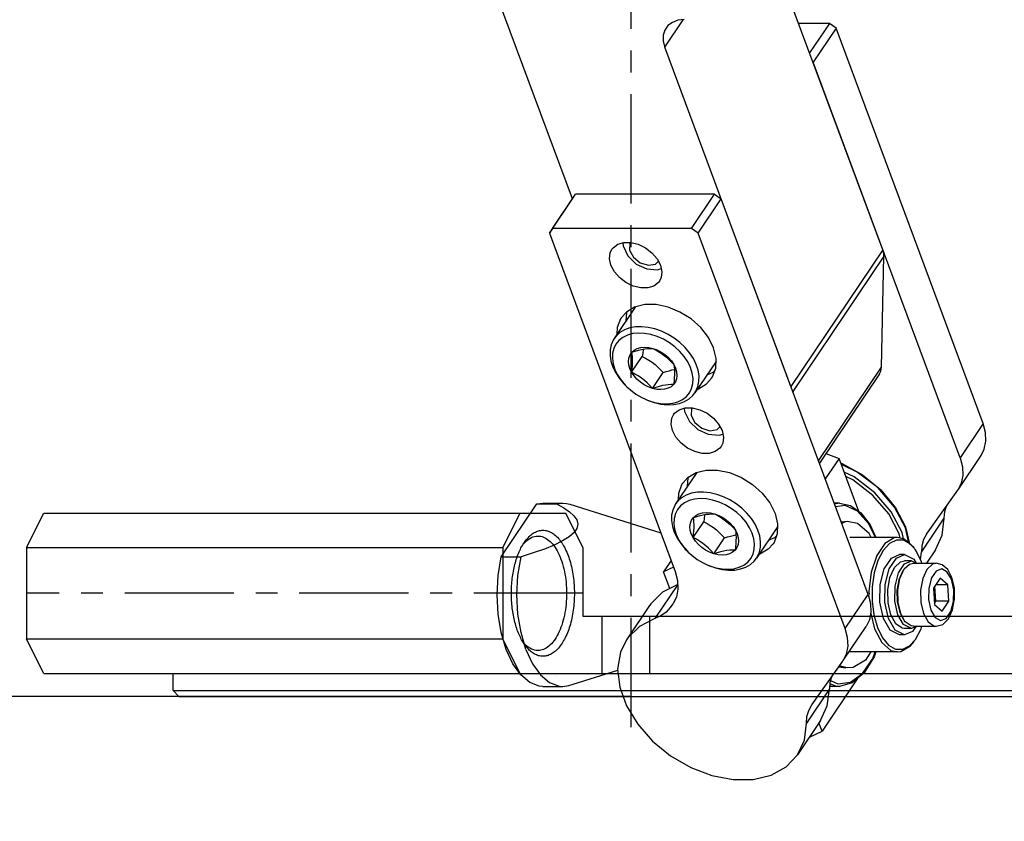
# Model space of a CAD drawing. Header units: millimetres. Extents: x 0 to 7560, y 0 to 5346.
# Tile 128 of 242: x 4439 to 4525, y 2035 to 2105. Entities that reach past the tile are written whole.
import ezdxf

# ---------------------------------------------------------------- set-up
doc = ezdxf.new("R2010")
doc.units = ezdxf.units.MM
doc.linetypes.add('CENTER', pattern=[50.8, 31.75, -6.35, 6.35, -6.35])
for name, color, linetype in [('DUMMY_BOLT_M3_8_SWPW_PBL143', 7, 'Continuous'), ('DUMMY_BOLT_M5_10_PBL149', 7, 'Continuous'), ('DUMMY_BOLT_M5_10_PBL182', 7, 'Continuous'), ('M2002301_PBL142', 7, 'Continuous'), ('M2002401_PBL193', 7, 'Continuous'), ('M2002501_PBL178', 7, 'Continuous'), ('M2003001_PBL1', 7, 'Continuous'), ('M2302101_PBL180', 7, 'Continuous'), ('M2302301_PBL181', 7, 'Continuous'), ('M2302701_PBL183', 7, 'Continuous'), ('MISUMI_BD-13_PBL144', 7, 'Continuous'), ('MISUMI_BD-13_PBL147', 7, 'Continuous'), ('MISUMI_MS5-8_PBL245', 7, 'Continuous'), ('MISUMI_MS5-8_PBL246', 7, 'Continuous'), ('NSK_F687ZZ1_PBL141', 7, 'Continuous'), ('NSK_F687ZZ1_PBL192', 7, 'Continuous')]:
    doc.layers.add(name, color=color, linetype=linetype)

# ---------------------------------------------------------------- blocks, each defined once
blk = doc.blocks.new('A$C86968656')
at = {"color": 1, "linetype": 'CENTER', "ltscale": 0.3}
for p, q in [((0, 37.321), (0, 1277.396)), ((-4.215, 49), (-52.785, 49))]:
    blk.add_line(p, q, dxfattribs=at)
at = {"layer": 'DUMMY_BOLT_M3_8_SWPW_PBL143', "color": 7}
for p, q in [((22.089, 51.148), (22.714, 52.077)), ((22.522, 51.148), (23.147, 52.077)), ((22.714, 52.077), (23.418, 52.374)), ((22.972, 51.242), (23.492, 51.735)), ((23.147, 52.077), (23.851, 52.374)), ((23.852, 52.374), (23.419, 52.374)), ((23.492, 51.735), (23.851, 51.824)), ((23.851, 52.374), (24.665, 51.974)), ((24.458, 51.824), (23.852, 51.824)), ((23.864, 51.574), (24.457, 51.824)), ((24.296, 51.541), (24.632, 51.624)), ((24.457, 51.824), (24.864, 51.624)), ((24.632, 51.624), (26.624, 51.624)), ((24.665, 51.974), (24.872, 51.621)), ((27.152, 51.487), (26.624, 51.624)), ((21.727, 49.768), (22.089, 51.148)), ((22.16, 49.768), (22.522, 51.148)), ((22.586, 50.388), (22.972, 51.242)), ((23.032, 49.628), (23.337, 50.791)), ((23.337, 50.791), (23.864, 51.574)), ((23.723, 50.957), (23.364, 50.183)), ((23.452, 50.285), (23.838, 51.12)), ((23.838, 51.12), (24.296, 51.541)), ((27.626, 51.075), (27.152, 51.487)), ((27.995, 50.391), (27.626, 51.075)), ((22.393, 49.304), (22.586, 50.388)), ((23.364, 50.183), (23.197, 49.245)), ((23.271, 49.275), (23.452, 50.285)), ((26.973, 50.308), (26.394, 49.447)), ((27.636, 49.735), (26.973, 50.308)), ((28.212, 49.472), (27.995, 50.391)), ((21.701, 48.211), (21.727, 49.768)), ((22.134, 48.211), (22.16, 49.768)), ((22.422, 48.154), (22.393, 49.304)), ((23.01, 48.316), (23.032, 49.628)), ((23.197, 49.245), (23.222, 48.252)), ((23.298, 48.203), (23.271, 49.275)), ((26.394, 49.447), (26.477, 48.013)), ((26.593, 48.302), (26.516, 49.628)), ((27.636, 49.735), (26.588, 49.735)), ((27.719, 48.302), (27.636, 49.735)), ((28.234, 48.491), (28.212, 49.472)), ((22.015, 46.786), (21.701, 48.211)), ((22.448, 46.786), (22.134, 48.211)), ((22.669, 47.114), (22.422, 48.154)), ((23.275, 47.114), (23.01, 48.316)), ((23.222, 48.252), (23.435, 47.353)), ((23.528, 47.233), (23.298, 48.203)), ((26.471, 48.12), (26.593, 48.302)), ((27.719, 48.302), (26.593, 48.302)), ((27.14, 47.44), (27.719, 48.302)), ((28.059, 47.545), (28.234, 48.491)), ((23.435, 47.353), (23.72, 46.795)), ((26.477, 48.013), (27.14, 47.44)), ((27.691, 46.763), (28.059, 47.545)), ((22.607, 45.774), (22.015, 46.786)), ((23.04, 45.774), (22.448, 46.786)), ((23.095, 46.342), (22.669, 47.114)), ((23.774, 46.261), (23.275, 47.114)), ((23.838, 46.629), (23.528, 47.233)), ((23.926, 46.513), (23.838, 46.629)), ((24.432, 46.153), (23.926, 46.513)), ((27.194, 46.284), (27.691, 46.763)), ((23.421, 45.374), (22.607, 45.774)), ((23.854, 45.374), (23.04, 45.774)), ((23.638, 45.956), (23.095, 46.342)), ((23.853, 45.924), (23.638, 45.956)), ((24.46, 45.924), (23.774, 46.261)), ((24.458, 45.924), (23.852, 45.924)), ((24.558, 45.671), (23.854, 45.374)), ((24.632, 46.124), (24.432, 46.153)), ((24.934, 46.124), (24.46, 45.924)), ((24.862, 46.124), (24.558, 45.671)), ((24.632, 46.124), (26.624, 46.124)), ((26.624, 46.124), (27.194, 46.284)), ((23.852, 45.374), (23.419, 45.374))]:
    blk.add_line(p, q, dxfattribs=at)
at = {"layer": 'DUMMY_BOLT_M3_8_SWPW_PBL143', "color": 2}
for p, q in [((26.624, 51.624), (26.288, 51.541)), ((25.803, 51.081), (25.443, 50.285)), ((26.288, 51.541), (25.803, 51.081)), ((26.612, 50.941), (26.206, 50.347)), ((27.105, 51.122), (26.612, 50.941)), ((27.588, 50.857), (27.105, 51.122)), ((27.959, 50.217), (27.588, 50.857)), ((25.443, 50.285), (25.263, 49.274)), ((26.206, 50.347), (25.97, 49.459)), ((28.162, 49.295), (27.959, 50.217)), ((25.263, 49.274), (25.29, 48.203)), ((25.97, 49.459), (25.951, 48.453)), ((28.143, 48.289), (28.162, 49.295)), ((25.29, 48.203), (25.52, 47.233)), ((25.951, 48.453), (26.154, 47.532)), ((27.907, 47.401), (28.143, 48.289)), ((26.154, 47.532), (26.525, 46.891)), ((27.501, 46.807), (27.907, 47.401)), ((25.52, 47.233), (25.918, 46.514)), ((25.918, 46.514), (26.423, 46.153)), ((26.525, 46.891), (27.008, 46.626)), ((27.008, 46.626), (27.501, 46.807)), ((26.423, 46.153), (26.624, 46.124))]:
    blk.add_line(p, q, dxfattribs=at)
at = {"layer": 'DUMMY_BOLT_M5_10_PBL149', "color": 7}
for p, q in [((5.722, 59.54), (3.876, 56.795)), ((5.722, 59.54), (5.736, 59.557)), ((5.26, 57.727), (4.8, 57.564)), ((5.769, 57.816), (5.26, 57.727)), ((6.314, 57.83), (5.769, 57.816)), ((6.883, 57.768), (6.314, 57.83)), ((7.464, 57.63), (6.883, 57.768)), ((8.043, 57.421), (7.464, 57.63)), ((3.876, 56.795), (3.802, 56.676)), ((4.062, 57.032), (3.876, 56.795)), ((4.398, 57.33), (4.062, 57.032)), ((4.655, 56.908), (4.313, 56.647)), ((4.8, 57.564), (4.398, 57.33)), ((5.06, 57.102), (4.655, 56.908)), ((5.519, 57.225), (5.06, 57.102)), ((6.021, 57.274), (5.519, 57.225)), ((6.554, 57.246), (6.021, 57.274)), ((7.106, 57.143), (6.554, 57.246)), ((7.661, 56.966), (7.106, 57.143)), ((8.207, 56.719), (7.661, 56.966)), ((8.608, 57.146), (8.043, 57.421)), ((9.146, 56.809), (8.608, 57.146)), ((9.646, 56.419), (9.146, 56.809)), ((3.622, 56.269), (3.526, 55.821)), ((3.802, 56.676), (3.622, 56.269)), ((3.85, 55.951), (3.741, 55.533)), ((4.043, 56.326), (3.85, 55.951)), ((4.313, 56.647), (4.043, 56.326)), ((5.643, 55.788), (5.908, 55.925)), ((5.908, 55.925), (6.213, 56.009)), ((6.213, 56.009), (6.55, 56.038)), ((6.287, 55.845), (6.554, 55.892)), ((6.55, 56.038), (6.908, 56.01)), ((6.554, 55.892), (6.81, 55.921)), ((6.81, 55.921), (7.05, 55.931)), ((6.908, 56.01), (7.275, 55.927)), ((7.05, 55.931), (7.275, 55.927)), ((7.275, 55.927), (7.642, 55.791)), ((7.275, 55.927), (7.564, 55.777)), ((8.73, 56.409), (8.207, 56.719)), ((9.21, 56.048), (8.73, 56.409)), ((9.643, 55.639), (9.21, 56.048)), ((10.095, 55.985), (9.646, 56.419)), ((10.484, 55.515), (10.095, 55.985)), ((3.526, 55.821), (3.517, 55.341)), ((3.517, 55.341), (3.595, 54.841)), ((3.741, 55.533), (3.718, 55.085)), ((3.718, 55.085), (3.781, 54.613)), ((5.127, 54.815), (5.165, 55.108)), ((5.165, 55.108), (5.266, 55.373)), ((5.266, 55.373), (5.427, 55.602)), ((5.394, 53.86), (6.326, 55.245)), ((5.427, 55.602), (5.643, 55.788)), ((5.427, 55.602), (5.721, 55.698)), ((5.456, 55.407), (5.427, 55.602)), ((5.475, 55.194), (5.456, 55.407)), ((5.483, 54.961), (5.475, 55.194)), ((5.721, 55.698), (6.008, 55.78)), ((6.008, 55.78), (6.287, 55.845)), ((6.364, 55.54), (6.326, 55.245)), ((6.326, 55.245), (6.614, 55.095)), ((6.392, 55.823), (6.364, 55.54)), ((6.395, 55.864), (6.392, 55.823)), ((6.614, 55.095), (6.897, 54.929)), ((7.564, 55.777), (7.846, 55.611)), ((7.642, 55.791), (7.997, 55.606)), ((7.846, 55.611), (8.121, 55.426)), ((7.997, 55.606), (8.329, 55.378)), ((8.121, 55.426), (8.384, 55.22)), ((8.329, 55.378), (8.627, 55.114)), ((8.384, 55.22), (8.634, 54.996)), ((8.627, 55.114), (8.884, 54.822)), ((10.018, 55.195), (9.643, 55.639)), ((10.324, 54.726), (10.018, 55.195)), ((10.804, 55.021), (10.484, 55.515)), ((11.048, 54.514), (10.804, 55.021)), ((3.595, 54.841), (3.757, 54.332)), ((3.757, 54.332), (4.002, 53.825)), ((3.781, 54.613), (3.93, 54.128)), ((5.154, 54.503), (5.127, 54.815)), ((5.244, 54.181), (5.154, 54.503)), ((5.394, 53.86), (5.244, 54.181)), ((5.432, 54.155), (5.461, 54.438)), ((5.461, 54.438), (5.478, 54.708)), ((5.478, 54.708), (5.483, 54.961)), ((6.897, 54.929), (7.172, 54.743)), ((7.172, 54.743), (7.436, 54.537)), ((7.436, 54.537), (7.685, 54.314)), ((7.685, 54.314), (7.919, 54.076)), ((8.634, 54.996), (8.869, 54.759)), ((8.869, 54.759), (9.091, 54.51)), ((8.884, 54.822), (9.091, 54.51)), ((9.091, 54.51), (9.241, 54.188)), ((9.091, 54.51), (9.119, 54.314)), ((9.119, 54.314), (9.139, 54.102)), ((9.241, 54.188), (9.331, 53.866)), ((10.555, 54.242), (10.324, 54.726)), ((10.704, 53.757), (10.555, 54.242)), ((12.775, 54.796), (10.93, 52.052)), ((11.211, 54.005), (11.048, 54.514)), ((3.93, 54.128), (4.161, 53.643)), ((4.002, 53.825), (4.322, 53.331)), ((4.161, 53.643), (4.467, 53.175)), ((4.322, 53.331), (4.711, 52.862)), ((5.394, 53.86), (5.432, 54.155)), ((5.601, 53.548), (5.394, 53.86)), ((5.683, 53.71), (5.394, 53.86)), ((5.858, 53.255), (5.601, 53.548)), ((5.965, 53.544), (5.683, 53.71)), ((6.241, 53.358), (5.965, 53.544)), ((6.504, 53.152), (6.241, 53.358)), ((7.21, 52.442), (8.141, 53.827)), ((7.919, 54.076), (8.141, 53.827)), ((8.141, 53.827), (8.403, 53.913)), ((8.403, 53.913), (8.658, 53.987)), ((8.658, 53.987), (8.903, 54.049)), ((8.903, 54.049), (9.137, 54.096)), ((9.124, 53.346), (9.096, 53.062)), ((9.142, 53.616), (9.124, 53.346)), ((9.137, 54.096), (9.139, 54.096)), ((9.139, 54.102), (9.147, 53.869)), ((9.147, 53.869), (9.142, 53.616)), ((9.358, 53.554), (9.32, 53.261)), ((9.331, 53.866), (9.358, 53.554)), ((10.767, 53.284), (10.704, 53.757)), ((11.289, 53.505), (11.211, 54.005)), ((11.28, 53.026), (11.289, 53.505)), ((4.467, 53.175), (4.842, 52.73)), ((4.711, 52.862), (4.906, 52.662)), ((4.842, 52.73), (4.98, 52.589)), ((4.98, 52.589), (5.275, 52.322)), ((6.156, 52.991), (5.858, 53.255)), ((6.488, 52.763), (6.156, 52.991)), ((6.843, 52.578), (6.488, 52.763)), ((6.753, 52.928), (6.504, 53.152)), ((6.987, 52.691), (6.753, 52.928)), ((7.21, 52.442), (6.843, 52.578)), ((7.21, 52.442), (6.987, 52.691)), ((7.503, 52.537), (7.21, 52.442)), ((7.577, 52.359), (7.21, 52.442)), ((7.791, 52.619), (7.503, 52.537)), ((8.069, 52.685), (7.791, 52.619)), ((8.337, 52.732), (8.069, 52.685)), ((8.577, 52.444), (8.271, 52.36)), ((8.592, 52.76), (8.337, 52.732)), ((8.842, 52.581), (8.577, 52.444)), ((8.832, 52.771), (8.592, 52.76)), ((9.058, 52.767), (8.832, 52.771)), ((9.058, 52.767), (8.842, 52.581)), ((9.096, 53.062), (9.058, 52.767)), ((9.219, 52.996), (9.058, 52.767)), ((9.32, 53.261), (9.219, 52.996)), ((10.635, 52.418), (10.744, 52.837)), ((10.744, 52.837), (10.767, 53.284)), ((11.004, 52.171), (11.184, 52.578)), ((11.184, 52.578), (11.28, 53.026)), ((5.275, 52.322), (5.755, 51.96)), ((5.755, 51.96), (6.278, 51.65)), ((6.278, 51.65), (6.618, 51.488)), ((7.935, 52.331), (7.577, 52.359)), ((8.271, 52.36), (7.935, 52.331)), ((9.83, 51.462), (10.172, 51.722)), ((10.172, 51.722), (10.442, 52.044)), ((10.408, 51.516), (10.744, 51.814)), ((10.442, 52.044), (10.635, 52.418)), ((10.744, 51.814), (10.93, 52.052)), ((10.93, 52.052), (11.004, 52.171)), ((6.618, 51.488), (6.824, 51.404)), ((6.714, 51.446), (7.342, 51.216)), ((6.824, 51.404), (7.379, 51.227)), ((7.342, 51.216), (7.923, 51.079)), ((7.379, 51.227), (7.93, 51.123)), ((7.923, 51.079), (8.492, 51.017)), ((7.93, 51.123), (8.463, 51.096)), ((8.463, 51.096), (8.965, 51.144)), ((8.492, 51.017), (9.037, 51.03)), ((8.965, 51.144), (9.425, 51.267)), ((9.037, 51.03), (9.546, 51.12)), ((9.425, 51.267), (9.83, 51.462)), ((9.546, 51.12), (10.006, 51.283)), ((10.006, 51.283), (10.408, 51.516))]:
    blk.add_line(p, q, dxfattribs=at)
at = {"layer": 'DUMMY_BOLT_M5_10_PBL182', "color": 7}
for p, q in [((0.352, 73.985), (-1.494, 71.24)), ((0.352, 73.985), (0.366, 74.002)), ((0.372, 72.259), (-0.135, 72.165)), ((0.915, 72.276), (0.372, 72.259)), ((1.483, 72.218), (0.915, 72.276)), ((2.064, 72.084), (1.483, 72.218)), ((-1.323, 71.46), (-1.494, 71.24)), ((-0.991, 71.762), (-1.323, 71.46)), ((-0.592, 71.998), (-0.991, 71.762)), ((-0.331, 71.539), (-0.733, 71.341)), ((-0.135, 72.165), (-0.592, 71.998)), ((0.126, 71.666), (-0.331, 71.539)), ((0.626, 71.718), (0.126, 71.666)), ((1.158, 71.694), (0.626, 71.718)), ((1.708, 71.595), (1.158, 71.694)), ((2.264, 71.421), (1.708, 71.595)), ((2.643, 71.879), (2.064, 72.084)), ((2.811, 71.178), (2.264, 71.421)), ((3.21, 71.607), (2.643, 71.879)), ((3.75, 71.273), (3.21, 71.607)), ((-1.755, 70.692), (-1.846, 70.242)), ((-1.579, 71.101), (-1.755, 70.692)), ((-1.494, 71.24), (-1.579, 71.101)), ((-1.339, 70.753), (-1.527, 70.377)), ((-1.072, 71.077), (-1.339, 70.753)), ((-0.733, 71.341), (-1.072, 71.077)), ((3.335, 70.871), (2.811, 71.178)), ((3.817, 70.512), (3.335, 70.871)), ((4.251, 70.886), (3.75, 71.273)), ((4.253, 70.105), (3.817, 70.512)), ((4.703, 70.453), (4.251, 70.886)), ((-1.846, 70.242), (-1.851, 69.761)), ((-1.851, 69.761), (-1.769, 69.26)), ((-1.632, 69.956), (-1.65, 69.507)), ((-1.527, 70.377), (-1.632, 69.956)), ((-0.208, 69.541), (-0.109, 69.807)), ((-0.109, 69.807), (0.049, 70.038)), ((0.032, 68.291), (0.964, 69.676)), ((0.049, 70.038), (0.263, 70.226)), ((0.049, 70.038), (0.34, 70.135)), ((0.08, 69.842), (0.049, 70.038)), ((0.102, 69.629), (0.08, 69.842)), ((0.112, 69.395), (0.102, 69.629)), ((0.263, 70.226), (0.526, 70.365)), ((0.34, 70.135), (0.627, 70.219)), ((0.526, 70.365), (0.829, 70.452)), ((0.627, 70.219), (0.907, 70.287)), ((0.829, 70.452), (1.165, 70.483)), ((0.907, 70.287), (1.173, 70.337)), ((1, 69.971), (0.964, 69.676)), ((0.964, 69.676), (1.254, 69.527)), ((1.026, 70.255), (1, 69.971)), ((1.029, 70.31), (1.026, 70.255)), ((1.165, 70.483), (1.522, 70.458)), ((1.173, 70.337), (1.425, 70.366)), ((1.425, 70.366), (1.664, 70.379)), ((1.522, 70.458), (1.889, 70.377)), ((1.664, 70.379), (1.889, 70.377)), ((1.889, 70.377), (2.256, 70.243)), ((1.889, 70.377), (2.179, 70.229)), ((2.179, 70.229), (2.463, 70.064)), ((2.256, 70.243), (2.612, 70.061)), ((2.463, 70.064), (2.738, 69.88)), ((2.612, 70.061), (2.945, 69.834)), ((2.738, 69.88), (3.003, 69.675)), ((2.945, 69.834), (3.245, 69.572)), ((3.003, 69.675), (3.254, 69.453)), ((4.631, 69.662), (4.253, 70.105)), ((4.94, 69.195), (4.631, 69.662)), ((5.096, 69.985), (4.703, 70.453)), ((5.42, 69.493), (5.096, 69.985)), ((-1.769, 69.26), (-1.602, 68.751)), ((-1.65, 69.507), (-1.583, 69.034)), ((-1.583, 69.034), (-1.43, 68.549)), ((-0.243, 69.247), (-0.208, 69.541)), ((-0.213, 68.934), (-0.243, 69.247)), ((-0.121, 68.612), (-0.213, 68.934)), ((0.068, 68.586), (0.094, 68.87)), ((0.094, 68.87), (0.11, 69.141)), ((0.11, 69.141), (0.112, 69.395)), ((1.254, 69.527), (1.537, 69.362)), ((1.537, 69.362), (1.814, 69.178)), ((1.814, 69.178), (2.079, 68.973)), ((2.079, 68.973), (2.329, 68.751)), ((3.245, 69.572), (3.504, 69.28)), ((3.254, 69.453), (3.49, 69.217)), ((3.49, 69.217), (3.713, 68.969)), ((3.504, 69.28), (3.713, 68.969)), ((3.713, 68.969), (3.866, 68.647)), ((3.713, 68.969), (3.744, 68.773)), ((3.744, 68.773), (3.765, 68.56)), ((5.176, 68.711), (4.94, 69.195)), ((5.668, 68.986), (5.42, 69.493)), ((7.406, 69.241), (5.56, 66.497)), ((5.835, 68.476), (5.668, 68.986)), ((-1.602, 68.751), (-1.353, 68.244)), ((-1.43, 68.549), (-1.195, 68.064)), ((-1.353, 68.244), (-1.029, 67.751)), ((-1.195, 68.064), (-0.886, 67.597)), ((0.032, 68.291), (-0.121, 68.612)), ((0.032, 68.291), (0.068, 68.586)), ((0.242, 67.979), (0.032, 68.291)), ((0.322, 68.142), (0.032, 68.291)), ((0.5, 67.688), (0.242, 67.979)), ((0.606, 67.977), (0.322, 68.142)), ((0.882, 67.793), (0.606, 67.977)), ((1.856, 66.882), (2.788, 68.267)), ((2.329, 68.751), (2.564, 68.515)), ((2.564, 68.515), (2.788, 68.267)), ((2.788, 68.267), (3.049, 68.355)), ((3.049, 68.355), (3.303, 68.431)), ((3.303, 68.431), (3.547, 68.495)), ((3.547, 68.495), (3.766, 68.541)), ((3.773, 68.073), (3.758, 67.801)), ((3.765, 68.56), (3.776, 68.327)), ((3.776, 68.327), (3.773, 68.073)), ((3.866, 68.647), (3.959, 68.325)), ((3.988, 68.012), (3.953, 67.718)), ((3.959, 68.325), (3.988, 68.012)), ((5.328, 68.225), (5.176, 68.711)), ((5.396, 67.752), (5.328, 68.225)), ((5.917, 67.976), (5.835, 68.476)), ((5.913, 67.495), (5.917, 67.976)), ((-1.029, 67.751), (-0.637, 67.284)), ((-0.886, 67.597), (-0.508, 67.154)), ((-0.637, 67.284), (-0.464, 67.107)), ((-0.508, 67.154), (-0.39, 67.034)), ((0.801, 67.425), (0.5, 67.688)), ((1.134, 67.199), (0.801, 67.425)), ((1.147, 67.588), (0.882, 67.793)), ((1.489, 67.016), (1.134, 67.199)), ((1.397, 67.366), (1.147, 67.588)), ((1.633, 67.13), (1.397, 67.366)), ((1.856, 66.882), (1.633, 67.13)), ((2.434, 67.063), (2.147, 66.979)), ((2.714, 67.132), (2.434, 67.063)), ((2.98, 67.181), (2.714, 67.132)), ((3.232, 67.211), (2.98, 67.181)), ((3.471, 67.223), (3.232, 67.211)), ((3.696, 67.221), (3.471, 67.223)), ((3.696, 67.221), (3.482, 67.034)), ((3.732, 67.517), (3.696, 67.221)), ((3.855, 67.452), (3.696, 67.221)), ((3.758, 67.801), (3.732, 67.517)), ((3.953, 67.718), (3.855, 67.452)), ((5.272, 66.883), (5.377, 67.303)), ((5.377, 67.303), (5.396, 67.752)), ((5.822, 67.045), (5.913, 67.495)), ((-0.39, 67.034), (-0.072, 66.748)), ((-0.072, 66.748), (0.41, 66.389)), ((0.41, 66.389), (0.934, 66.082)), ((1.856, 66.882), (1.489, 67.016)), ((2.147, 66.979), (1.856, 66.882)), ((2.224, 66.802), (1.856, 66.882)), ((2.581, 66.777), (2.224, 66.802)), ((2.916, 66.808), (2.581, 66.777)), ((3.22, 66.894), (2.916, 66.808)), ((3.482, 67.034), (3.22, 66.894)), ((4.817, 66.182), (5.084, 66.506)), ((5.058, 65.975), (5.389, 66.277)), ((5.084, 66.506), (5.272, 66.883)), ((5.389, 66.277), (5.56, 66.497)), ((5.56, 66.497), (5.646, 66.636)), ((5.646, 66.636), (5.822, 67.045)), ((0.934, 66.082), (1.248, 65.933)), ((1.248, 65.933), (1.481, 65.838)), ((1.344, 65.891), (1.423, 65.858)), ((1.423, 65.858), (2.003, 65.652)), ((1.481, 65.838), (2.037, 65.665)), ((2.003, 65.652), (2.583, 65.519)), ((2.037, 65.665), (2.587, 65.565)), ((2.583, 65.519), (3.151, 65.461)), ((2.587, 65.565), (3.119, 65.541)), ((3.119, 65.541), (3.619, 65.594)), ((3.151, 65.461), (3.695, 65.478)), ((3.619, 65.594), (4.076, 65.72)), ((3.695, 65.478), (4.201, 65.571)), ((4.076, 65.72), (4.479, 65.918)), ((4.201, 65.571), (4.659, 65.738)), ((4.479, 65.918), (4.817, 66.182)), ((4.659, 65.738), (5.058, 65.975))]:
    blk.add_line(p, q, dxfattribs=at)
at = {"layer": 'M2002301_PBL142', "color": 7}
for p, q in [((-11.357, 52.181), (-8.249, 56.802)), ((-8.249, 56.802), (-7.716, 56.874)), ((-8.249, 56.802), (-6.517, 56.802)), ((-7.714, 56.874), (-5.982, 56.874)), ((-6.517, 56.802), (-5.982, 56.874)), ((-6.517, 56.802), (-5.901, 56.46)), ((-5.982, 56.874), (-5.666, 56.849)), ((-5.666, 56.849), (-5.364, 56.778)), ((-5.364, 56.778), (2.577, 54.291)), ((-5.901, 56.46), (-5.397, 56.116)), ((-5.397, 56.116), (-5.011, 55.766)), ((-5.011, 55.766), (-4.76, 55.406)), ((-4.76, 55.406), (-4.664, 55.036)), ((-4.664, 55.036), (-4.74, 54.668)), ((-4.985, 54.307), (-5.407, 53.939)), ((-4.74, 54.668), (-4.985, 54.307)), ((-6, 53.572), (-6.734, 53.214)), ((-5.407, 53.939), (-6, 53.572)), ((-8.552, 52.522), (-9.625, 52.181)), ((-7.587, 52.865), (-8.552, 52.522)), ((-6.734, 53.214), (-7.587, 52.865)), ((-11.624, 50.566), (-11.357, 52.181)), ((-11.357, 52.181), (-9.625, 52.181)), ((-9.892, 50.566), (-9.625, 52.181)), ((-11.714, 48.874), (-11.624, 50.566)), ((-9.982, 48.874), (-9.892, 50.566)), ((-11.624, 47.182), (-11.714, 48.874)), ((-9.892, 47.182), (-9.982, 48.874)), ((-11.357, 45.567), (-11.624, 47.182)), ((-9.624, 45.567), (-9.892, 47.182)), ((-10.924, 44.101), (-11.357, 45.567)), ((-9.192, 44.101), (-9.624, 45.567)), ((-10.347, 42.851), (-10.924, 44.101)), ((-9.192, 44.101), (-8.615, 42.851)), ((-9.651, 41.874), (-10.347, 42.851)), ((-8.615, 42.851), (-7.919, 41.874)), ((-5.074, 41.061), (-1.18, 42.281)), ((-8.867, 41.213), (-9.651, 41.874)), ((-7.919, 41.874), (-7.135, 41.213)), ((-8.031, 40.899), (-8.867, 41.213)), ((-7.712, 40.874), (-8.031, 40.899)), ((-7.714, 40.874), (-5.982, 40.874)), ((-7.135, 41.213), (-6.299, 40.899)), ((-6.299, 40.899), (-5.982, 40.874)), ((-5.982, 40.874), (-5.448, 40.946)), ((-5.448, 40.946), (-5.074, 41.061))]:
    blk.add_line(p, q, dxfattribs=at)
at = {"layer": 'M2002401_PBL193', "color": 7}
for p, q in [((16.992, 61.189), (18.147, 60.776)), ((18.147, 60.776), (16.939, 58.98)), ((19.872, 56.136), (18.147, 60.776)), ((3.484, 51.85), (2.826, 50.872)), ((3.691, 51.293), (2.826, 50.872)), ((3.369, 49.413), (2.826, 50.872)), ((19.718, 41.528), (16.654, 36.972)), ((15.55, 36.435), (16.654, 36.972)), ((16.654, 36.972), (16.389, 37.682))]:
    blk.add_line(p, q, dxfattribs=at)
at = {"layer": 'M2002501_PBL178', "color": 7}
for p, q in [((23.246, 53.874), (19.089, 53.874)), ((22.126, 53.344), (21.429, 52.308)), ((22.534, 53.336), (21.987, 52.726)), ((22.958, 53.841), (22.126, 53.344)), ((23.142, 53.642), (22.534, 53.336)), ((23.246, 53.874), (22.958, 53.841)), ((23.769, 53.623), (23.142, 53.642)), ((23.825, 53.738), (23.246, 53.874)), ((24.371, 53.28), (23.769, 53.623)), ((24.689, 52.957), (23.825, 53.738)), ((21.987, 52.726), (21.538, 51.854)), ((24.805, 52.793), (24.371, 53.28)), ((24.909, 52.638), (24.805, 52.793)), ((25.345, 51.738), (24.909, 52.638)), ((21.429, 52.308), (20.951, 50.857)), ((21.538, 51.854), (21.216, 50.778)), ((25.377, 51.624), (25.345, 51.738)), ((20.951, 50.857), (20.75, 49.167)), ((21.216, 50.778), (21.045, 49.572)), ((20.75, 49.167), (20.766, 48.903)), ((21.045, 49.572), (21.035, 48.32)), ((21.035, 48.32), (21.188, 47.106)), ((20.903, 47.236), (21.24, 45.891)), ((21.188, 47.106), (21.493, 46.01)), ((21.24, 45.891), (21.87, 44.699)), ((21.493, 46.01), (21.93, 45.11)), ((24.805, 44.955), (25.301, 45.894)), ((25.301, 45.894), (25.369, 46.124)), ((21.87, 44.699), (22.667, 44.01)), ((21.93, 45.11), (22.467, 44.468)), ((24.304, 44.412), (24.805, 44.955)), ((24.367, 44.404), (24.689, 44.792)), ((23.246, 43.874), (19.089, 43.874)), ((22.467, 44.468), (23.069, 44.125)), ((22.667, 44.01), (23.246, 43.874)), ((23.069, 44.125), (23.696, 44.106)), ((23.246, 43.874), (23.534, 43.908)), ((23.534, 43.908), (24.367, 44.404)), ((23.696, 44.106), (24.304, 44.412))]:
    blk.add_line(p, q, dxfattribs=at)
at = {"layer": 'M2003001_PBL1', "color": 7}
for p, q in [((-52.785, 53), (-51.285, 56)), ((-51.285, 56), (-5.715, 56)), ((-9.715, 56), (-11.215, 53)), ((-4.215, 53), (-5.715, 56)), ((-52.785, 53), (-52.785, 45)), ((-52.785, 53), (-11.215, 53)), ((-11.215, 53), (-11.215, 45)), ((-4.215, 53), (-4.215, 47)), ((-4.215, 47), (50, 47)), ((-11.215, 45), (-52.785, 45)), ((-51.285, 42), (-52.785, 45)), ((-11.215, 45), (-9.715, 42)), ((-51.285, 42), (61, 42)), ((-40, 40.5), (-40, 42)), ((-40, 40.5), (40, 40.5)), ((-40, 40.5), (-39.5, 40)), ((-39.5, 40), (39.5, 40))]:
    blk.add_line(p, q, dxfattribs=at)
at = {"layer": 'M2003001_PBL1', "color": 2}
for p, q in [((-2.582, 47), (-2.582, 42)), ((1.589, 47), (1.589, 42))]:
    blk.add_line(p, q, dxfattribs=at)
at = {"layer": 'M2003001_PBL1', "color": 7}
for centre, start, end in [((-7.48, 51.686), 134.88327, 135.19178), ((-7.48, 46.314), 224.80822, 225.11679)]:
    blk.add_arc(centre, 2.526, start, end, dxfattribs=at)
for points, knots in [([(-9.303, 53.491), (-9.206, 53.628), (-9.003, 53.879), (-8.658, 54.185), (-8.292, 54.396), (-7.911, 54.504), (-7.523, 54.504), (-7.142, 54.397), (-6.775, 54.187), (-6.291, 53.759), (-5.77, 52.981), (-5.316, 51.821), (-5.03, 50.462), (-4.965, 49.496), (-4.965, 49)], [0, 0, 0, 0, 0.058762, 0.111827, 0.160032, 0.204893, 0.248546, 0.293387, 0.341555, 0.394575, 0.517653, 0.663516, 0.827007, 1, 1, 1, 1]), ([(-10.465, 49), (-10.465, 49.435), (-10.415, 50.286), (-10.193, 51.502), (-9.836, 52.58), (-9.496, 53.217), (-9.303, 53.491)], [0, 0, 0, 0, 0.277295, 0.542886, 0.786384, 1, 1, 1, 1]), ([(-9.448, 53.272), (-9.433, 53.289), (-9.377, 53.356), (-9.318, 53.42), (-9.272, 53.466)], [0, 0, 0, 0, 0.255652, 1, 1, 1, 1]), ([(-9.263, 53.476), (-9.105, 53.633), (-8.766, 53.895), (-8.344, 54), (-8.148, 54)], [0, 0, 0, 0, 0.532215, 1, 1, 1, 1]), ([(-8.148, 54), (-7.983, 54), (-7.631, 53.927), (-7.152, 53.621), (-6.722, 53.145), (-6.349, 52.517), (-6.045, 51.759), (-5.736, 50.585), (-5.648, 49.641), (-5.648, 49)], [0, 0, 0, 0, 0.082259, 0.173031, 0.277728, 0.398218, 0.533742, 0.68181, 1, 1, 1, 1]), ([(-9.303, 44.509), (-9.496, 44.783), (-9.836, 45.42), (-10.193, 46.498), (-10.415, 47.714), (-10.465, 48.565), (-10.465, 49)], [0, 0, 0, 0, 0.213616, 0.457114, 0.722705, 1, 1, 1, 1]), ([(-4.965, 49), (-4.965, 48.504), (-5.03, 47.538), (-5.316, 46.179), (-5.77, 45.019), (-6.291, 44.241), (-6.775, 43.813), (-7.142, 43.603), (-7.523, 43.496), (-7.911, 43.496), (-8.292, 43.604), (-8.658, 43.815), (-9.003, 44.121), (-9.206, 44.372), (-9.303, 44.509)], [0, 0, 0, 0, 0.172993, 0.336484, 0.482347, 0.605425, 0.658445, 0.706613, 0.751454, 0.795107, 0.839968, 0.888173, 0.941238, 1, 1, 1, 1]), ([(-5.648, 49), (-5.648, 48.359), (-5.736, 47.415), (-6.045, 46.241), (-6.349, 45.483), (-6.722, 44.855), (-7.152, 44.379), (-7.631, 44.073), (-7.983, 44), (-8.148, 44)], [0, 0, 0, 0, 0.31819, 0.466258, 0.601782, 0.722272, 0.826969, 0.917741, 1, 1, 1, 1]), ([(-9.272, 44.534), (-9.287, 44.549), (-9.348, 44.612), (-9.406, 44.677), (-9.448, 44.728)], [0, 0, 0, 0, 0.244451, 1, 1, 1, 1]), ([(-8.148, 44), (-8.344, 44), (-8.766, 44.105), (-9.105, 44.367), (-9.263, 44.524)], [0, 0, 0, 0, 0.467785, 1, 1, 1, 1])]:
    blk.add_open_spline(points, degree=3, knots=knots, dxfattribs=at)
at = {"layer": 'M2302101_PBL180', "color": 7}
for p, q in [((-7.148, 80.451), (-5.142, 83.434)), ((-6.864, 80.852), (-4.858, 83.835)), ((-5.142, 83.434), (-4.858, 83.835)), ((7.267, 83.835), (-4.858, 83.835)), ((5.26, 80.852), (7.267, 83.835)), ((5.843, 80.451), (7.849, 83.434)), ((7.267, 83.835), (7.849, 83.434)), ((20.687, 48.898), (7.849, 83.434)), ((-6.864, 80.852), (-7.148, 80.451)), ((5.26, 80.852), (-6.864, 80.852)), ((5.843, 80.451), (5.26, 80.852)), ((-7.148, 80.451), (3.837, 50.901)), ((18.681, 45.915), (5.843, 80.451)), ((-1.683, 79.037), (-1.59, 79.158)), ((-1.59, 79.158), (-1.186, 79.467)), ((-1.186, 79.467), (-0.655, 79.628)), ((-0.655, 79.628), (-0.039, 79.628)), ((-0.039, 79.628), (0.612, 79.467)), ((0.612, 79.467), (1.246, 79.158)), ((1.246, 79.158), (1.81, 78.727)), ((-1.896, 78.207), (-1.833, 78.727)), ((-1.833, 78.727), (-1.683, 79.037)), ((1.81, 78.727), (2.259, 78.207)), ((-1.774, 77.642), (-1.896, 78.207)), ((-1.476, 77.077), (-1.774, 77.642)), ((2.259, 78.207), (2.557, 77.642)), ((2.557, 77.642), (2.679, 77.077)), ((-1.027, 76.558), (-1.476, 77.077)), ((-0.463, 76.126), (-1.027, 76.558)), ((2.616, 76.558), (2.466, 76.248)), ((2.679, 77.077), (2.616, 76.558)), ((0.171, 75.817), (-0.463, 76.126)), ((0.822, 75.656), (0.171, 75.817)), ((1.438, 75.656), (0.822, 75.656)), ((1.969, 75.817), (1.438, 75.656)), ((2.373, 76.126), (1.969, 75.817)), ((2.466, 76.248), (2.373, 76.126)), ((0.293, 73.984), (-0.427, 73.557)), ((1.174, 74.204), (0.293, 73.984)), ((2.166, 74.204), (1.174, 74.204)), ((3.21, 73.984), (2.166, 74.204)), ((4.247, 73.557), (3.21, 73.984)), ((-0.865, 73.071), (-0.942, 72.947)), ((-0.427, 73.557), (-0.865, 73.071)), ((-0.446, 72.797), (-0.392, 73.519)), ((-0.392, 73.519), (-0.357, 73.598)), ((5.216, 72.947), (4.247, 73.557)), ((-0.942, 72.947), (-1.225, 72.191)), ((6.06, 72.191), (5.216, 72.947)), ((-1.225, 72.191), (-1.246, 71.608)), ((6.731, 71.332), (6.06, 72.191)), ((7.19, 70.42), (6.731, 71.332)), ((7.41, 69.507), (7.19, 70.42)), ((7.377, 68.648), (7.41, 69.507)), ((6.616, 68.067), (7.163, 68.312)), ((7.095, 67.892), (7.377, 68.648)), ((7.163, 68.312), (7.304, 68.451)), ((5.86, 66.855), (6.579, 67.283)), ((6.579, 67.283), (7.018, 67.768)), ((7.018, 67.768), (7.095, 67.892)), ((5.789, 66.838), (5.86, 66.855)), ((3.537, 64.282), (3.686, 64.592)), ((3.686, 64.592), (3.78, 64.713)), ((3.78, 64.713), (4.183, 65.022)), ((4.183, 65.022), (4.715, 65.183)), ((4.715, 65.183), (5.331, 65.183)), ((5.331, 65.183), (5.982, 65.022)), ((5.982, 65.022), (6.615, 64.713)), ((6.615, 64.713), (7.179, 64.282)), ((3.474, 63.762), (3.537, 64.282)), ((3.596, 63.197), (3.474, 63.762)), ((7.179, 64.282), (7.629, 63.762)), ((7.629, 63.762), (7.926, 63.197)), ((3.894, 62.632), (3.596, 63.197)), ((7.926, 63.197), (8.049, 62.632)), ((4.343, 62.112), (3.894, 62.632)), ((4.907, 61.681), (4.343, 62.112)), ((7.986, 62.112), (7.836, 61.802)), ((8.049, 62.632), (7.986, 62.112)), ((5.54, 61.372), (4.907, 61.681)), ((6.191, 61.211), (5.54, 61.372)), ((6.808, 61.211), (6.191, 61.211)), ((7.339, 61.372), (6.808, 61.211)), ((7.743, 61.681), (7.339, 61.372)), ((7.836, 61.802), (7.743, 61.681)), ((4.943, 59.112), (5.663, 59.539)), ((5.663, 59.539), (6.544, 59.759)), ((6.544, 59.759), (7.535, 59.759)), ((7.535, 59.759), (8.58, 59.539)), ((8.58, 59.539), (9.617, 59.112)), ((4.145, 57.746), (4.427, 58.502)), ((4.427, 58.502), (4.505, 58.626)), ((4.505, 58.626), (4.943, 59.112)), ((4.923, 58.352), (4.978, 59.074)), ((4.978, 59.074), (5.013, 59.153)), ((9.617, 59.112), (10.586, 58.502)), ((10.586, 58.502), (11.43, 57.746)), ((4.123, 57.162), (4.145, 57.746)), ((11.43, 57.746), (12.101, 56.887)), ((12.101, 56.887), (12.56, 55.975)), ((12.56, 55.975), (12.779, 55.062)), ((12.779, 55.062), (12.747, 54.203)), ((12.747, 54.203), (12.465, 53.447)), ((12.387, 53.323), (11.949, 52.837)), ((11.986, 53.622), (12.533, 53.867)), ((12.465, 53.447), (12.387, 53.323)), ((12.533, 53.867), (12.674, 54.006)), ((11.949, 52.837), (11.23, 52.41)), ((11.23, 52.41), (11.159, 52.393)), ((3.837, 50.901), (4.045, 50.118)), ((4.045, 50.118), (4.078, 49.365)), ((2.726, 49.087), (1.702, 48.09)), ((4.069, 49.768), (2.726, 49.087)), ((4.078, 49.365), (3.936, 48.672)), ((3.936, 48.672), (3.656, 48.11)), ((20.687, 48.898), (20.895, 48.115)), ((1.589, 47.93), (-0.417, 44.947)), ((1.702, 48.09), (1.589, 47.929)), ((3.046, 47.352), (2.594, 47.025)), ((3.407, 47.758), (3.046, 47.352)), ((3.624, 48.064), (3.407, 47.758)), ((3.656, 48.11), (3.624, 48.064)), ((20.928, 47.362), (20.786, 46.669)), ((20.895, 48.115), (20.928, 47.362)), ((2.062, 46.784), (0.72, 46.104)), ((2.594, 47.025), (2.062, 46.784)), ((20.786, 46.669), (20.506, 46.107)), ((0.72, 46.104), (-0.304, 45.107)), ((18.5, 43.124), (20.506, 46.108)), ((18.889, 45.132), (18.681, 45.915)), ((-0.417, 44.946), (-0.952, 43.844)), ((-0.304, 45.107), (-0.417, 44.946)), ((18.922, 44.379), (18.889, 45.132)), ((-0.952, 43.844), (-1.191, 42.382)), ((18.78, 43.686), (18.922, 44.379)), ((15.757, 39.246), (18.467, 43.077)), ((18.467, 43.077), (18.5, 43.124)), ((18.5, 43.124), (18.78, 43.686)), ((-1.191, 42.382), (-1.009, 40.794)), ((17.481, 41.683), (17.346, 41.224)), ((-1.009, 40.794), (-0.415, 39.161)), ((17.116, 39.169), (17.301, 40.648)), ((17.346, 41.224), (17.301, 40.648)), ((-0.415, 39.161), (0.56, 37.568)), ((15.34, 38.24), (15.496, 38.772)), ((15.496, 38.772), (15.725, 39.2)), ((15.725, 39.2), (15.757, 39.246)), ((16.526, 37.885), (17.116, 39.169)), ((16.526, 37.885), (14.52, 34.902)), ((15.294, 37.664), (15.34, 38.24)), ((0.56, 37.568), (1.867, 36.095)), ((15.11, 36.186), (15.294, 37.664)), ((14.52, 34.902), (15.11, 36.186)), ((1.867, 36.095), (3.439, 34.817)), ((3.439, 34.817), (5.195, 33.801)), ((13.537, 33.858), (14.52, 34.902)), ((5.195, 33.801), (7.046, 33.097)), ((12.228, 33.133), (13.537, 33.858)), ((7.046, 33.097), (8.898, 32.742)), ((8.898, 32.742), (10.655, 32.754)), ((10.655, 32.754), (12.228, 33.133))]:
    blk.add_line(p, q, dxfattribs=at)
at = {"layer": 'M2302101_PBL180', "color": 2}
for p, q in [((4.069, 49.768), (2.062, 46.784)), ((18.681, 45.915), (20.687, 48.898)), ((17.301, 40.648), (15.294, 37.664))]:
    blk.add_line(p, q, dxfattribs=at)
at = {"layer": 'M2302301_PBL181', "color": 7}
for p, q in [((17.298, 98.752), (14.616, 98.752)), ((17.298, 98.752), (15.571, 96.183)), ((17.88, 98.35), (15.874, 95.367)), ((17.88, 98.35), (17.298, 98.752)), ((30.719, 63.814), (17.88, 98.35)), ((28.712, 60.831), (15.874, 95.367)), ((30.926, 63.031), (30.719, 63.814)), ((30.96, 62.279), (30.926, 63.031)), ((30.818, 61.585), (30.96, 62.279)), ((30.537, 61.023), (30.818, 61.585)), ((28.531, 58.041), (30.537, 61.024)), ((28.712, 60.831), (28.92, 60.048)), ((28.92, 60.048), (28.954, 59.295)), ((28.811, 58.602), (28.531, 58.04)), ((28.954, 59.295), (28.811, 58.602)), ((25.789, 54.162), (28.499, 57.994)), ((28.531, 58.04), (28.499, 57.994)), ((27.332, 55.564), (27.378, 56.14)), ((27.378, 56.14), (27.512, 56.599)), ((27.148, 54.085), (27.332, 55.564)), ((25.789, 54.162), (25.756, 54.116)), ((25.527, 53.688), (25.372, 53.156)), ((25.756, 54.116), (25.527, 53.688)), ((26.557, 52.801), (27.148, 54.085)), ((25.246, 51.942), (25.326, 52.581)), ((25.372, 53.156), (25.326, 52.581)), ((26.557, 52.801), (25.766, 51.624))]:
    blk.add_line(p, q, dxfattribs=at)
at = {"layer": 'M2302301_PBL181', "color": 2}
for p, q in [((30.719, 63.814), (28.712, 60.831)), ((25.326, 52.581), (27.332, 55.564))]:
    blk.add_line(p, q, dxfattribs=at)
at = {"layer": 'M2302701_PBL183', "color": 7}
for p, q in [((21.963, 78.988), (11.3, 107.672)), ((-5.142, 83.434), (-13.047, 104.701)), ((4.074, 99.023), (3.591, 98.845)), ((4.63, 99.083), (4.074, 99.023)), ((2.935, 98.177), (2.795, 97.72)), ((3.035, 98.35), (2.935, 98.177)), ((3.205, 98.558), (3.035, 98.35)), ((3.591, 98.845), (3.205, 98.558)), ((2.795, 97.72), (2.792, 97.211)), ((2.792, 97.211), (2.926, 96.676)), ((13.938, 67.055), (2.926, 96.676)), ((21.858, 68.737), (22.062, 78.439)), ((22.02, 78.802), (21.963, 78.988)), ((22.054, 78.618), (22.02, 78.802)), ((22.062, 78.439), (22.054, 78.618)), ((21.686, 68.17), (16.429, 60.353)), ((21.686, 68.17), (21.796, 68.388)), ((21.796, 68.388), (21.858, 68.737))]:
    blk.add_line(p, q, dxfattribs=at)
at = {"layer": 'M2302701_PBL183', "color": 2}
for p, q in [((2.926, 96.676), (4.539, 99.073)), ((21.963, 78.988), (13.938, 67.055)), ((22.062, 78.439), (14.104, 66.606)), ((16.355, 60.553), (21.858, 68.737))]:
    blk.add_line(p, q, dxfattribs=at)
at = {"layer": 'MISUMI_BD-13_PBL144', "color": 7}
for p, q in [((18.331, 55.236), (18.737, 55.265)), ((18.353, 55.178), (18.392, 55.203)), ((18.392, 55.203), (18.621, 55.219)), ((18.122, 42.59), (18.737, 42.483)), ((18.16, 42.643), (18.629, 42.561))]:
    blk.add_line(p, q, dxfattribs=at)
at = {"layer": 'MISUMI_BD-13_PBL147', "color": 7}
for p, q in [((18.418, 55.209), (18.355, 55.172)), ((18.632, 55.231), (18.387, 55.085)), ((18.62, 55.243), (18.418, 55.209)), ((18.835, 55.265), (18.632, 55.231)), ((19.742, 55.101), (18.835, 55.265)), ((20.762, 54.219), (19.742, 55.101)), ((20.944, 53.874), (20.762, 54.219)), ((20.921, 43.874), (20.436, 43.153)), ((20.436, 43.153), (19.371, 42.517)), ((18.62, 42.505), (18.157, 42.638)), ((18.262, 42.648), (18.201, 42.7)), ((18.835, 42.483), (18.262, 42.648)), ((19.371, 42.517), (18.835, 42.483))]:
    blk.add_line(p, q, dxfattribs=at)
at = {"layer": 'MISUMI_MS5-8_PBL245', "color": 7}
for p, q in [((4.623, 65.155), (4.655, 64.875)), ((4.655, 64.875), (5.072, 64.009)), ((5.072, 64.009), (5.81, 63.302)), ((5.81, 63.302), (6.723, 62.878)), ((6.723, 62.878), (7.664, 62.797)), ((7.664, 62.797), (7.99, 62.902))]:
    blk.add_line(p, q, dxfattribs=at)
at = {"layer": 'MISUMI_MS5-8_PBL245', "color": 2}
for p, q in [((5.251, 65.1), (5.223, 64.523)), ((5.223, 64.523), (5.555, 63.905)), ((5.331, 65.183), (5.251, 65.1)), ((5.555, 63.905), (6.158, 63.419)), ((6.158, 63.419), (6.87, 63.194)), ((6.87, 63.194), (7.499, 63.29)), ((7.499, 63.29), (7.744, 63.543))]:
    blk.add_line(p, q, dxfattribs=at)
at = {"layer": 'MISUMI_MS5-8_PBL246', "color": 7}
for p, q in [((-0.747, 79.6), (-0.715, 79.32)), ((-0.715, 79.32), (-0.297, 78.454)), ((-0.297, 78.454), (0.441, 77.747)), ((0.441, 77.747), (1.353, 77.323)), ((1.353, 77.323), (2.294, 77.242)), ((2.294, 77.242), (2.62, 77.347))]:
    blk.add_line(p, q, dxfattribs=at)
at = {"layer": 'MISUMI_MS5-8_PBL246', "color": 2}
for p, q in [((-0.119, 79.545), (-0.146, 78.968)), ((-0.039, 79.628), (-0.119, 79.545)), ((-0.146, 78.968), (0.185, 78.351)), ((0.185, 78.351), (0.788, 77.864)), ((0.788, 77.864), (1.5, 77.639)), ((1.5, 77.639), (2.13, 77.735)), ((2.13, 77.735), (2.374, 77.988))]:
    blk.add_line(p, q, dxfattribs=at)
at = {"layer": 'NSK_F687ZZ1_PBL141', "color": 7}
for p, q in [((18.18, 56.874), (17.722, 56.874)), ((18.18, 56.874), (19.13, 56.661)), ((19.13, 56.661), (20.04, 56.017)), ((20.04, 56.017), (20.846, 54.973)), ((20.846, 54.973), (21.366, 53.874)), ((21.354, 43.874), (21.208, 43.458)), ((21.208, 43.458), (20.336, 42.053)), ((20.336, 42.053), (19.295, 41.17)), ((17.574, 40.874), (17.323, 40.93)), ((18.18, 40.874), (17.574, 40.874)), ((19.295, 41.17), (18.18, 40.874))]:
    blk.add_line(p, q, dxfattribs=at)
at = {"layer": 'NSK_F687ZZ1_PBL141', "color": 2}
for p, q in [((18.18, 56.874), (17.756, 56.784)), ((18.661, 56.65), (17.844, 56.546)), ((19.742, 56.163), (18.661, 56.65)), ((20.713, 55.084), (19.742, 56.163)), ((21.311, 53.874), (20.713, 55.084)), ((21.09, 43.318), (21.301, 43.874)), ((20.196, 42), (21.09, 43.318)), ((17.396, 41.391), (18.045, 41.099)), ((19.153, 41.24), (20.196, 42)), ((17.32, 40.893), (17.574, 40.874)), ((17.34, 41.136), (17.881, 40.896)), ((17.881, 40.896), (18.18, 40.874)), ((18.045, 41.099), (19.153, 41.24))]:
    blk.add_line(p, q, dxfattribs=at)
at = {"layer": 'NSK_F687ZZ1_PBL192', "color": 7}
for p, q in [((18.293, 60.385), (18.361, 60.362)), ((18.361, 60.362), (20.19, 59.351)), ((20.19, 59.351), (21.8, 58.023)), ((21.8, 58.023), (23.081, 56.468)), ((23.081, 56.468), (23.945, 54.791)), ((23.945, 54.791), (24.284, 53.323))]:
    blk.add_line(p, q, dxfattribs=at)
at = {"layer": 'NSK_F687ZZ1_PBL192', "color": 2}
for p, q in [((19.736, 59.573), (18.342, 60.253)), ((19.455, 59.156), (18.594, 59.576)), ((21.541, 58.192), (19.736, 59.573)), ((19.335, 58.897), (18.736, 59.191)), ((21.088, 57.548), (19.335, 58.897)), ((21.26, 57.775), (19.455, 59.156)), ((22.697, 56.112), (21.26, 57.775)), ((22.978, 56.53), (21.541, 58.192)), ((22.484, 55.924), (21.088, 57.548)), ((23.396, 54.184), (22.484, 55.924)), ((23.65, 54.304), (22.697, 56.112)), ((23.931, 54.721), (22.978, 56.53)), ((23.475, 53.82), (23.396, 54.184)), ((23.769, 53.751), (23.65, 54.304)), ((24.221, 53.38), (23.931, 54.721))]:
    blk.add_line(p, q, dxfattribs=at)

msp = doc.modelspace()

# ---------------------------------------------------------------- hatches: boundary and pattern name
at = {"ltscale": 0.3}
h = msp.add_hatch(dxfattribs=at)
h.set_pattern_fill('DOTS', color=6, scale=40)
h.set_pattern_definition([(0, (-10500, 1031.17), (31.75, 63.5), [0, -63.5])])
h.paths.add_polyline_path([(5292.687, 1895.505), (5292.687, 2195.505), (3692.687, 2195.505), (3692.687, 1895.505)])

# ---------------------------------------------------------------- linework, layer by layer
at = {"color": 251, "true_color": 0x636466}
for q in [(3692.687, 2045.505), (5292.687, 2045.505)]:
    msp.add_line((4492.687, 2045.505), q, dxfattribs=at)

# ---------------------------------------------------------------- block references
at = {"ltscale": 0.3}
msp.add_blockref('A$C86968656', (4492.687, 2005.505), dxfattribs=at)

doc.saveas('drawing.dxf')
